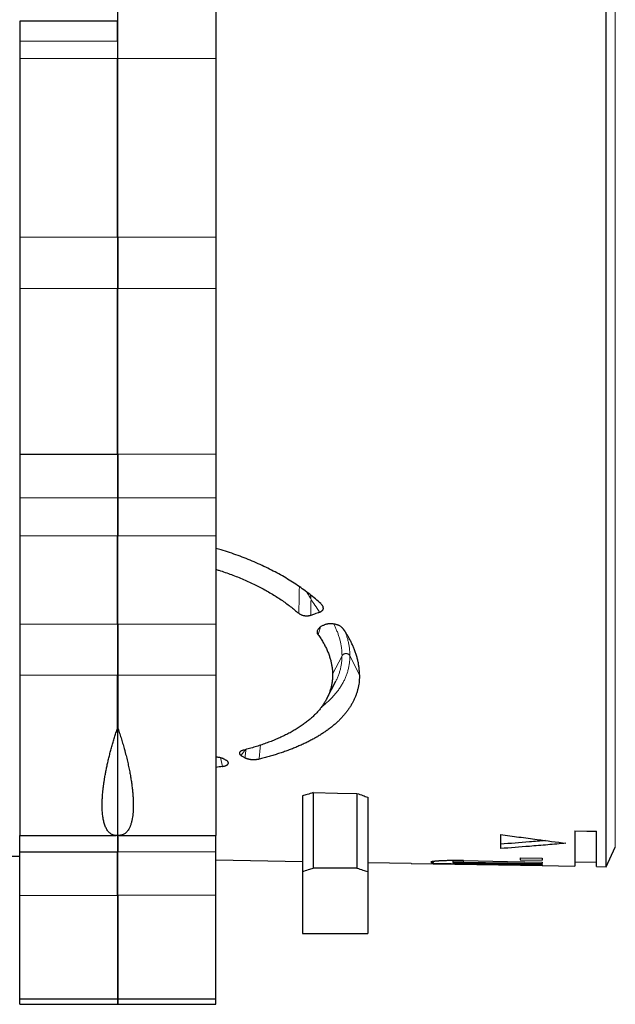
# Model space of a CAD drawing. Header units: millimetres. Extents: x 8 to 671, y 12 to 523.
# Tile 53 of 60: x 572 to 600, y 372 to 417. Entities that reach past the tile are written whole.
import ezdxf

# ---------------------------------------------------------------- set-up
doc = ezdxf.new("R2010")
doc.units = ezdxf.units.MM

msp = doc.modelspace()

# ---------------------------------------------------------------- linework, layer by layer
at = {"color": 8, "linetype": 'Continuous', "lineweight": 0}
for p, q in [((599.641, 499.761), (599.641, 379.189)), ((576.791, 416.184), (572.301, 416.184)), ((572.301, 415.377), (576.791, 415.377)), ((581.301, 415.378), (576.811, 415.378)), ((572.301, 407.184), (576.791, 407.184)), ((581.301, 407.186), (576.811, 407.186)), ((572.301, 404.82), (576.791, 404.82)), ((581.301, 404.821), (576.811, 404.821)), ((581.301, 397.226), (576.811, 397.226)), ((572.301, 395.225), (576.791, 395.225)), ((581.301, 395.226), (576.811, 395.226)), ((572.301, 393.475), (576.791, 393.475)), ((581.301, 393.476), (576.811, 393.476)), ((572.301, 389.422), (576.791, 389.422)), ((581.301, 389.423), (576.811, 389.423)), ((586.114, 389.303), (586.004, 388.937)), ((587.096, 387.973), (586.664, 387.123)), ((587.899, 387.1), (587.457, 387.973)), ((572.301, 387.079), (576.791, 387.079)), ((581.301, 387.08), (576.811, 387.08)), ((581.522, 383.298), (581.604, 382.889)), ((581.301, 378.976), (576.811, 378.976)), ((581.301, 378.976), (576.811, 378.976)), ((592.676, 378.568), (592.676, 378.503)), ((576.791, 377.941), (576.811, 377.941)), ((572.301, 376.975), (576.791, 376.975)), ((581.301, 376.976), (576.811, 376.976)), ((576.791, 376.173), (576.811, 376.173)), ((576.811, 375.992), (576.791, 375.992)), ((576.811, 375.277), (576.791, 375.277)), ((576.791, 375.047), (576.811, 375.047)), ((576.791, 374.063), (576.811, 374.063))]:
    msp.add_line(p, q, dxfattribs=at)
at = {"color": 7, "linetype": 'Continuous', "lineweight": 30}
for p, q in [((599.22, 378.288), (599.22, 439.475)), ((581.301, 421.088), (581.301, 415.378)), ((576.791, 417.098), (572.301, 417.098)), ((572.301, 417.098), (572.301, 416.184)), ((572.301, 416.184), (572.301, 415.377)), ((572.301, 415.377), (572.301, 407.184)), ((581.301, 415.378), (581.301, 407.186)), ((576.811, 407.976), (576.791, 407.976)), ((572.301, 407.184), (572.301, 404.82)), ((581.301, 407.186), (581.301, 404.821)), ((576.791, 404.976), (576.811, 404.976)), ((572.301, 404.82), (572.301, 397.225)), ((581.301, 404.821), (581.301, 397.226)), ((572.301, 397.225), (576.791, 397.225)), ((572.301, 397.225), (572.301, 395.225)), ((581.301, 397.226), (581.301, 395.226)), ((572.301, 395.225), (572.301, 393.475)), ((576.791, 395.225), (576.791, 393.475)), ((576.811, 395.226), (576.811, 393.476)), ((581.301, 395.226), (581.301, 393.476)), ((572.301, 393.475), (572.301, 389.422)), ((576.791, 393.488), (576.811, 393.489)), ((581.301, 393.476), (581.301, 389.423)), ((576.811, 392.546), (576.791, 392.545)), ((572.301, 389.422), (572.301, 387.079)), ((581.301, 389.423), (581.301, 387.08)), ((572.301, 387.079), (572.301, 379.725)), ((581.301, 387.08), (581.301, 379.726)), ((586.396, 386.003), (586.811, 386.806)), ((586.807, 386.801), (586.81, 386.807)), ((576.811, 385.975), (576.791, 385.975)), ((576.791, 384.64), (576.791, 379.728)), ((576.811, 379.729), (576.811, 384.641)), ((576.791, 382.975), (576.811, 382.975)), ((576.791, 382.623), (576.811, 382.623)), ((576.791, 382.248), (576.811, 382.248)), ((585.276, 381.536), (585.276, 378.068)), ((585.776, 381.692), (585.776, 378.224)), ((587.776, 381.656), (587.776, 378.224)), ((588.276, 381.481), (588.276, 378.068)), ((572.301, 379.725), (576.736, 379.725)), ((572.301, 378.975), (572.301, 379.725)), ((576.791, 379.724), (576.791, 378.975)), ((576.866, 379.726), (581.301, 379.726)), ((581.301, 378.976), (581.301, 379.726)), ((594.376, 379.772), (594.376, 379.121)), ((597.776, 379.937), (597.776, 378.313)), ((598.776, 378.296), (598.776, 379.919)), ((599.22, 378.288), (599.641, 379.189)), ((572.301, 378.975), (576.791, 378.975)), ((572.301, 376.975), (572.301, 378.975)), ((576.791, 376.975), (576.791, 378.975)), ((581.301, 378.976), (581.301, 378.976)), ((581.301, 376.976), (581.301, 378.976)), ((595.276, 378.704), (596.276, 378.686)), ((595.276, 378.704), (595.276, 378.605)), ((596.276, 378.686), (596.276, 378.587)), ((581.301, 378.601), (585.276, 378.531)), ((587.776, 378.224), (585.776, 378.224)), ((588.276, 378.479), (589.276, 378.462)), ((589.276, 378.464), (590.276, 378.446)), ((589.276, 378.464), (589.276, 378.462)), ((590.276, 378.444), (590.276, 378.446)), ((590.276, 378.444), (591.276, 378.427)), ((591.276, 378.529), (591.276, 378.476)), ((591.276, 378.445), (591.276, 378.476)), ((591.276, 378.445), (596.276, 378.358)), ((591.276, 378.429), (596.276, 378.341)), ((591.276, 378.427), (591.276, 378.429)), ((592.176, 378.571), (592.176, 378.485)), ((595.276, 378.605), (596.276, 378.587)), ((596.276, 378.505), (596.276, 378.44)), ((596.276, 378.391), (596.276, 378.358)), ((596.276, 378.341), (596.276, 378.339)), ((596.276, 378.339), (597.776, 378.313)), ((597.776, 378.513), (598.776, 378.496)), ((598.776, 378.296), (599.22, 378.288)), ((585.276, 378.068), (585.276, 375.225)), ((588.276, 378.068), (588.276, 375.225)), ((572.301, 372.225), (572.301, 376.975)), ((576.791, 376.975), (576.791, 372.225)), ((581.301, 372.226), (581.301, 376.976)), ((585.276, 375.225), (588.276, 375.225)), ((576.791, 372.475), (576.811, 372.475)), ((572.301, 372.225), (576.791, 372.225)), ((572.301, 371.975), (572.301, 372.225)), ((572.301, 371.975), (576.791, 371.975)), ((572.301, 371.975), (581.301, 371.975)), ((572.301, 371.975), (572.301, 371.975)), ((576.791, 372.225), (576.791, 371.975)), ((576.811, 372.226), (581.301, 372.226)), ((576.811, 371.975), (581.301, 371.975)), ((581.301, 371.975), (581.301, 372.226)), ((581.301, 371.975), (581.301, 371.975))]:
    msp.add_line(p, q, dxfattribs=at)
at = {"color": 8, "linetype": 'Continuous', "lineweight": 0, "flags": 128}
msp.add_lwpolyline([(587.096, 387.972), (587.096, 387.973), (587.096, 387.973)], dxfattribs=at)
at = {"color": 7, "linetype": 'Continuous', "lineweight": 30, "flags": 128}
for points in [[(585.776, 381.692), (586.896, 381.672), (587.776, 381.656)], [(597.776, 379.937), (598.336, 379.927), (598.776, 379.919)], [(592.676, 378.568), (594.692, 378.533), (596.276, 378.505)], [(592.676, 378.503), (594.692, 378.467), (596.276, 378.44)], [(592.676, 378.453), (594.692, 378.418), (596.276, 378.391)]]:
    msp.add_lwpolyline(points, dxfattribs=at)
at = {"color": 7, "linetype": 'Continuous', "lineweight": 30}
msp.add_arc((542.419, -1621.025), 2000, 89.143908, 89.416801, dxfattribs=at)
for points, knots in [([(576.811, 415.378), (576.811, 415.435), (576.811, 415.55), (576.811, 415.729), (576.811, 415.913), (576.811, 416.103), (576.811, 416.296), (576.811, 416.493), (576.811, 416.692), (576.811, 416.896), (576.811, 417.105), (576.811, 417.318), (576.811, 417.536), (576.811, 417.757), (576.811, 417.981), (576.811, 418.206), (576.811, 418.434), (576.811, 418.587), (576.811, 418.663)], [0, 0, 0, 0, 0.062722, 0.125445, 0.188168, 0.25089, 0.31361, 0.375208, 0.436805, 0.4984, 0.559996, 0.622849, 0.685704, 0.748561, 0.81142, 0.874281, 0.937141, 1, 1, 1, 1]), ([(576.791, 416.184), (576.791, 416.231), (576.791, 416.326), (576.791, 416.457), (576.791, 416.578), (576.791, 416.689), (576.791, 416.787), (576.791, 416.873), (576.791, 416.946), (576.791, 417.006), (576.791, 417.051), (576.791, 417.081), (576.791, 417.097), (576.791, 417.096), (576.791, 417.096)], [0, 0, 0, 0, 0.086277, 0.172554, 0.25883, 0.345107, 0.431384, 0.517661, 0.603937, 0.690214, 0.776491, 0.862768, 0.949044, 1, 1, 1, 1]), ([(576.791, 407.184), (576.791, 407.252), (576.791, 407.388), (576.791, 407.598), (576.791, 407.813), (576.791, 408.033), (576.791, 408.256), (576.791, 408.481), (576.791, 408.708), (576.791, 408.939), (576.791, 409.174), (576.791, 409.412), (576.791, 409.655), (576.791, 409.9), (576.791, 410.146), (576.791, 410.391), (576.791, 410.637), (576.791, 410.881), (576.791, 411.125), (576.791, 411.371), (576.791, 411.617), (576.791, 411.864), (576.791, 412.11), (576.791, 412.354), (576.791, 412.595), (576.791, 412.832), (576.791, 413.064), (576.791, 413.294), (576.791, 413.522), (576.791, 413.748), (576.791, 413.971), (576.791, 414.189), (576.791, 414.403), (576.791, 414.611), (576.791, 414.812), (576.791, 415.006), (576.791, 415.195), (576.791, 415.316), (576.791, 415.377)], [0, 0, 0, 0, 0.028, 0.056, 0.084, 0.112, 0.14, 0.1675, 0.195, 0.2225, 0.25, 0.278, 0.306, 0.334, 0.362, 0.39, 0.4175, 0.445, 0.4725, 0.5, 0.528, 0.556, 0.584, 0.612, 0.64, 0.6675, 0.695, 0.7225, 0.75, 0.778, 0.806, 0.834, 0.862, 0.89, 0.9175, 0.945, 0.9725, 1, 1, 1, 1]), ([(576.811, 407.186), (576.811, 407.253), (576.811, 407.389), (576.811, 407.6), (576.811, 407.815), (576.811, 408.034), (576.811, 408.257), (576.811, 408.482), (576.811, 408.709), (576.811, 408.94), (576.811, 409.175), (576.811, 409.414), (576.811, 409.656), (576.811, 409.901), (576.811, 410.147), (576.811, 410.393), (576.811, 410.638), (576.811, 410.882), (576.811, 411.126), (576.811, 411.372), (576.811, 411.618), (576.811, 411.865), (576.811, 412.111), (576.811, 412.355), (576.811, 412.596), (576.811, 412.833), (576.811, 413.066), (576.811, 413.295), (576.811, 413.523), (576.811, 413.749), (576.811, 413.972), (576.811, 414.19), (576.811, 414.404), (576.811, 414.612), (576.811, 414.813), (576.811, 415.007), (576.811, 415.197), (576.811, 415.318), (576.811, 415.378)], [0, 0, 0, 0, 0.028, 0.056, 0.084, 0.112, 0.14, 0.1675, 0.195, 0.2225, 0.25, 0.278, 0.306, 0.334, 0.362, 0.39, 0.4175, 0.445, 0.4725, 0.5, 0.528, 0.556, 0.584, 0.612, 0.64, 0.6675, 0.695, 0.7225, 0.75, 0.778, 0.806, 0.834, 0.862, 0.89, 0.9175, 0.945, 0.9725, 1, 1, 1, 1]), ([(576.791, 389.422), (576.791, 389.486), (576.791, 389.615), (576.791, 389.816), (576.791, 390.021), (576.791, 390.231), (576.791, 390.444), (576.791, 390.66), (576.791, 390.879), (576.791, 391.102), (576.791, 391.329), (576.791, 391.56), (576.791, 391.796), (576.791, 392.034), (576.791, 392.274), (576.791, 392.514), (576.791, 392.754), (576.791, 392.994), (576.791, 393.234), (576.791, 393.395), (576.791, 393.475)], [0, 0, 0, 0, 0.056, 0.112, 0.168, 0.224, 0.28, 0.335, 0.39, 0.445, 0.5, 0.556, 0.612, 0.668, 0.724, 0.78, 0.835, 0.89, 0.945, 1, 1, 1, 1]), ([(576.811, 389.423), (576.811, 389.487), (576.811, 389.616), (576.811, 389.817), (576.811, 390.022), (576.811, 390.232), (576.811, 390.445), (576.811, 390.661), (576.811, 390.88), (576.811, 391.103), (576.811, 391.33), (576.811, 391.561), (576.811, 391.797), (576.811, 392.035), (576.811, 392.275), (576.811, 392.515), (576.811, 392.755), (576.811, 392.995), (576.811, 393.235), (576.811, 393.396), (576.811, 393.476)], [0, 0, 0, 0, 0.056, 0.112, 0.168, 0.224, 0.28, 0.335, 0.39, 0.445, 0.5, 0.556, 0.612, 0.668, 0.724, 0.78, 0.835, 0.89, 0.945, 1, 1, 1, 1]), ([(586.126, 390.362), (586.044, 390.435), (585.881, 390.58), (585.619, 390.792), (585.344, 390.999), (585.056, 391.201), (584.754, 391.398), (584.44, 391.588), (584.113, 391.772), (583.776, 391.949), (583.429, 392.117), (583.071, 392.278), (582.703, 392.43), (582.326, 392.573), (581.939, 392.707), (581.598, 392.817), (581.383, 392.877), (581.301, 392.9)], [0, 0, 0, 0, 0.0686501, 0.1370759, 0.2053886, 0.2737, 0.3421219, 0.4107654, 0.4794774, 0.5479295, 0.6162337, 0.6845029, 0.75285, 0.8213876, 0.8901216, 0.9585849, 1, 1, 1, 1]), ([(581.301, 391.938), (581.348, 391.924), (581.494, 391.88), (581.735, 391.799), (582.022, 391.697), (582.303, 391.588), (582.578, 391.475), (582.846, 391.356), (583.107, 391.232), (583.361, 391.103), (583.609, 390.968), (583.849, 390.83), (584.081, 390.687), (584.305, 390.541), (584.519, 390.391), (584.724, 390.237), (584.921, 390.08), (585.045, 389.973), (585.107, 389.92)], [0, 0, 0, 0, 0.03039, 0.095172, 0.160008, 0.224634, 0.289128, 0.353572, 0.418046, 0.482628, 0.5474, 0.612353, 0.677073, 0.741641, 0.806136, 0.87064, 0.935235, 1, 1, 1, 1]), ([(586.068, 389.969), (585.992, 389.941), (585.855, 389.892), (585.719, 389.844), (585.659, 389.822)], [0, 0, 0, 0, 0.5599969, 1, 1, 1, 1]), ([(586.068, 389.969), (586.082, 389.974), (586.11, 389.985), (586.147, 390.006), (586.178, 390.029), (586.2, 390.052), (586.215, 390.072), (586.225, 390.09), (586.234, 390.112), (586.24, 390.137), (586.24, 390.163), (586.238, 390.183), (586.235, 390.2), (586.231, 390.216), (586.225, 390.232), (586.217, 390.248), (586.205, 390.27), (586.187, 390.297), (586.159, 390.33), (586.137, 390.351), (586.126, 390.362)], [0, 0, 0, 0, 0.0689205, 0.1364314, 0.203897, 0.2726842, 0.315062, 0.3575083, 0.4003209, 0.4658363, 0.5337482, 0.5701064, 0.6066196, 0.643384, 0.6804939, 0.7180408, 0.7561133, 0.834151, 0.9152592, 1, 1, 1, 1]), ([(585.659, 389.822), (585.646, 389.818), (585.622, 389.81), (585.583, 389.801), (585.543, 389.794), (585.504, 389.79), (585.464, 389.789), (585.431, 389.79), (585.404, 389.793), (585.384, 389.796), (585.364, 389.799), (585.335, 389.805), (585.298, 389.814), (585.255, 389.829), (585.214, 389.847), (585.176, 389.868), (585.139, 389.892), (585.118, 389.911), (585.107, 389.92)], [0, 0, 0, 0, 0.0687289, 0.1345116, 0.1980927, 0.2602958, 0.3219997, 0.3841043, 0.4155977, 0.4475185, 0.4799684, 0.5130446, 0.5887615, 0.6652661, 0.7436662, 0.8249922, 0.9101683, 1, 1, 1, 1]), ([(586.004, 388.937), (585.997, 388.948), (585.984, 388.968), (585.974, 388.995), (585.968, 389.017), (585.965, 389.034), (585.964, 389.052), (585.965, 389.078), (585.97, 389.112), (585.985, 389.154), (586.006, 389.192), (586.03, 389.225), (586.056, 389.253), (586.085, 389.28), (586.122, 389.31), (586.168, 389.34), (586.224, 389.369), (586.266, 389.385), (586.286, 389.393)], [0, 0, 0, 0, 0.0626507, 0.1260332, 0.1582346, 0.1908832, 0.224061, 0.257846, 0.3394384, 0.4217531, 0.5057652, 0.5671686, 0.6282539, 0.6893689, 0.7508604, 0.8356507, 0.9183585, 1, 1, 1, 1]), ([(586.294, 389.396), (586.292, 389.396), (586.29, 389.395), (586.287, 389.394), (586.286, 389.393)], [0, 0, 0, 0, 0.572091, 1, 1, 1, 1]), ([(587.139, 389.227), (587.13, 389.238), (587.113, 389.26), (587.078, 389.291), (587.037, 389.32), (586.996, 389.343), (586.957, 389.362), (586.924, 389.376), (586.883, 389.39), (586.834, 389.405), (586.77, 389.419), (586.697, 389.431), (586.615, 389.437), (586.546, 389.437), (586.491, 389.434), (586.448, 389.43), (586.401, 389.423), (586.348, 389.413), (586.312, 389.402), (586.294, 389.396)], [0, 0, 0, 0, 0.063155, 0.126438, 0.190803, 0.257157, 0.29815, 0.338854, 0.37946, 0.440584, 0.502551, 0.584366, 0.665221, 0.746564, 0.790326, 0.833167, 0.875316, 0.937748, 1, 1, 1, 1]), ([(587.899, 387.1), (587.898, 387.155), (587.895, 387.265), (587.88, 387.432), (587.855, 387.6), (587.82, 387.769), (587.775, 387.939), (587.721, 388.111), (587.659, 388.278), (587.59, 388.44), (587.516, 388.598), (587.433, 388.756), (587.343, 388.913), (587.246, 389.07), (587.174, 389.174), (587.139, 389.227)], [0, 0, 0, 0, 0.079876, 0.159695, 0.239529, 0.319454, 0.399542, 0.479867, 0.560226, 0.633674, 0.706986, 0.780218, 0.853427, 0.926669, 1, 1, 1, 1]), ([(586.004, 388.937), (586.043, 388.881), (586.121, 388.768), (586.224, 388.599), (586.317, 388.428), (586.399, 388.258), (586.471, 388.086), (586.53, 387.919), (586.578, 387.755), (586.615, 387.595), (586.642, 387.436), (586.66, 387.279), (586.663, 387.175), (586.664, 387.123)], [0, 0, 0, 0, 0.0931624, 0.1862368, 0.2793381, 0.3725809, 0.4660796, 0.5598813, 0.6481174, 0.7361509, 0.8240782, 0.9119957, 1, 1, 1, 1]), ([(576.791, 384.64), (576.791, 384.709), (576.791, 384.847), (576.791, 385.054), (576.791, 385.259), (576.791, 385.462), (576.791, 385.664), (576.791, 385.864), (576.791, 386.067), (576.791, 386.274), (576.791, 386.483), (576.791, 386.687), (576.791, 386.886), (576.791, 387.015), (576.791, 387.079)], [0, 0, 0, 0, 0.080002, 0.160006, 0.240008, 0.320009, 0.400007, 0.480004, 0.560001, 0.647998, 0.735996, 0.823997, 0.911999, 1, 1, 1, 1]), ([(576.811, 387.08), (576.811, 387.021), (576.811, 386.905), (576.811, 386.724), (576.811, 386.54), (576.811, 386.351), (576.811, 386.159), (576.811, 385.963), (576.811, 385.759), (576.811, 385.544), (576.811, 385.321), (576.811, 385.096), (576.811, 384.869), (576.811, 384.717), (576.811, 384.641)], [0, 0, 0, 0, 0.080002, 0.160006, 0.240008, 0.320009, 0.400007, 0.480004, 0.560001, 0.647998, 0.735996, 0.823997, 0.911999, 1, 1, 1, 1]), ([(586.664, 387.123), (586.664, 387.067), (586.663, 386.956), (586.647, 386.792), (586.621, 386.63), (586.582, 386.471), (586.533, 386.313), (586.471, 386.158), (586.399, 386.005), (586.316, 385.855), (586.222, 385.709), (586.117, 385.566), (586.001, 385.427), (585.875, 385.29), (585.738, 385.157), (585.591, 385.028), (585.434, 384.902), (585.267, 384.781), (585.091, 384.663), (584.906, 384.55), (584.711, 384.44), (584.507, 384.334), (584.294, 384.233), (584.072, 384.135), (583.843, 384.042), (583.606, 383.953), (583.362, 383.868), (583.111, 383.788), (582.852, 383.712), (582.674, 383.665), (582.584, 383.641)], [0, 0, 0, 0, 0.0356923, 0.0713053, 0.1068832, 0.1424708, 0.1781126, 0.2138528, 0.2497354, 0.2855071, 0.321184, 0.3568097, 0.3924276, 0.4280813, 0.4638142, 0.4996695, 0.53547, 0.5711756, 0.6068291, 0.6424735, 0.6781518, 0.7139069, 0.7497815, 0.7856416, 0.8213926, 0.8570768, 0.892737, 0.9284158, 0.964156, 1, 1, 1, 1]), ([(587.899, 387.1), (587.898, 387.051), (587.897, 386.952), (587.886, 386.806), (587.867, 386.662), (587.84, 386.519), (587.806, 386.379), (587.764, 386.241), (587.714, 386.106), (587.657, 385.972), (587.592, 385.84), (587.52, 385.709), (587.439, 385.58), (587.352, 385.453), (587.256, 385.329), (587.154, 385.208), (587.046, 385.09), (586.931, 384.974), (586.808, 384.862), (586.678, 384.75), (586.541, 384.641), (586.396, 384.535), (586.245, 384.431), (586.088, 384.33), (585.925, 384.232), (585.756, 384.138), (585.582, 384.046), (585.402, 383.958), (585.215, 383.872), (585.022, 383.787), (584.821, 383.706), (584.616, 383.627), (584.405, 383.552), (584.19, 383.48), (583.972, 383.411), (583.75, 383.346), (583.523, 383.283), (583.368, 383.243), (583.29, 383.223)], [0, 0, 0, 0, 0.028071, 0.056072, 0.084025, 0.11195, 0.139868, 0.167302, 0.194769, 0.222288, 0.249881, 0.277917, 0.305893, 0.333829, 0.361746, 0.389664, 0.417105, 0.444587, 0.47213, 0.499752, 0.527813, 0.555812, 0.583769, 0.611706, 0.639641, 0.667096, 0.694589, 0.722139, 0.749765, 0.777885, 0.805935, 0.833935, 0.861905, 0.889865, 0.917335, 0.944835, 0.972384, 1, 1, 1, 1]), ([(576.791, 379.728), (576.77, 379.726), (576.728, 379.723), (576.667, 379.728), (576.608, 379.741), (576.552, 379.761), (576.498, 379.789), (576.447, 379.825), (576.398, 379.87), (576.35, 379.925), (576.305, 379.992), (576.263, 380.068), (576.226, 380.153), (576.195, 380.242), (576.169, 380.334), (576.147, 380.426), (576.129, 380.524), (576.114, 380.629), (576.102, 380.739), (576.093, 380.861), (576.088, 380.997), (576.087, 381.148), (576.09, 381.305), (576.097, 381.461), (576.108, 381.613), (576.121, 381.761), (576.138, 381.912), (576.158, 382.067), (576.181, 382.225), (576.208, 382.396), (576.241, 382.58), (576.279, 382.776), (576.321, 382.975), (576.367, 383.178), (576.418, 383.384), (576.472, 383.593), (576.529, 383.802), (576.59, 384.012), (576.654, 384.222), (576.721, 384.432), (576.768, 384.571), (576.791, 384.64)], [0, 0, 0, 0, 0.025089, 0.050178, 0.075268, 0.100357, 0.125447, 0.150536, 0.175625, 0.203222, 0.230819, 0.258415, 0.286011, 0.313607, 0.336604, 0.359601, 0.382599, 0.405596, 0.428594, 0.451592, 0.478695, 0.505796, 0.532896, 0.559995, 0.582988, 0.605982, 0.628977, 0.651972, 0.674969, 0.697967, 0.725071, 0.752175, 0.77928, 0.806385, 0.834044, 0.861704, 0.889364, 0.917024, 0.944683, 0.972342, 1, 1, 1, 1]), ([(576.811, 384.641), (576.839, 384.558), (576.895, 384.393), (576.972, 384.146), (577.045, 383.903), (577.103, 383.697), (577.148, 383.529), (577.182, 383.396), (577.214, 383.266), (577.245, 383.137), (577.274, 383.01), (577.301, 382.885), (577.335, 382.724), (577.372, 382.53), (577.41, 382.306), (577.443, 382.087), (577.469, 381.877), (577.49, 381.674), (577.505, 381.479), (577.514, 381.293), (577.517, 381.116), (577.514, 380.948), (577.505, 380.788), (577.49, 380.638), (577.472, 380.518), (577.454, 380.424), (577.438, 380.352), (577.419, 380.283), (577.399, 380.218), (577.377, 380.157), (577.353, 380.099), (577.322, 380.035), (577.281, 379.966), (577.23, 379.898), (577.174, 379.84), (577.112, 379.794), (577.045, 379.758), (576.972, 379.735), (576.895, 379.724), (576.839, 379.727), (576.811, 379.729)], [0, 0, 0, 0, 0.033111, 0.065673, 0.097693, 0.129182, 0.146942, 0.164533, 0.181957, 0.199217, 0.216313, 0.233249, 0.250027, 0.281981, 0.313701, 0.345201, 0.376498, 0.407609, 0.438552, 0.469343, 0.500001, 0.530632, 0.561402, 0.592328, 0.62343, 0.641288, 0.659212, 0.677205, 0.69527, 0.71341, 0.731627, 0.749926, 0.779413, 0.809385, 0.839854, 0.87083, 0.902324, 0.934344, 0.966899, 1, 1, 1, 1]), ([(582.584, 383.641), (582.568, 383.636), (582.534, 383.627), (582.491, 383.611), (582.458, 383.594), (582.433, 383.578), (582.415, 383.563), (582.401, 383.546), (582.389, 383.527), (582.383, 383.506), (582.383, 383.483), (582.392, 383.461), (582.408, 383.438), (582.432, 383.416), (582.453, 383.402), (582.464, 383.395)], [0, 0, 0, 0, 0.088441, 0.173042, 0.255175, 0.316075, 0.377083, 0.43885, 0.502006, 0.584712, 0.665619, 0.746173, 0.827838, 0.912018, 1, 1, 1, 1]), ([(581.301, 383.334), (581.309, 383.334), (581.333, 383.332), (581.372, 383.328), (581.422, 383.32), (581.474, 383.31), (581.527, 383.297), (581.576, 383.282), (581.621, 383.265), (581.662, 383.247), (581.685, 383.234), (581.696, 383.228)], [0, 0, 0, 0, 0.0477024, 0.1468617, 0.2481441, 0.3733061, 0.4994042, 0.6278899, 0.7525698, 0.8761993, 1, 1, 1, 1]), ([(581.696, 383.228), (581.712, 383.218), (581.741, 383.2), (581.77, 383.183), (581.783, 383.175)], [0, 0, 0, 0, 0.559994, 1, 1, 1, 1]), ([(582.464, 383.395), (582.498, 383.374), (582.56, 383.337), (582.621, 383.3), (582.648, 383.284)], [0, 0, 0, 0, 0.559984, 1, 1, 1, 1]), ([(583.29, 383.223), (583.272, 383.219), (583.236, 383.21), (583.179, 383.202), (583.125, 383.196), (583.075, 383.194), (583.03, 383.194), (582.984, 383.196), (582.939, 383.199), (582.895, 383.205), (582.853, 383.211), (582.813, 383.219), (582.771, 383.23), (582.728, 383.245), (582.685, 383.263), (582.661, 383.276), (582.648, 383.284)], [0, 0, 0, 0, 0.088907, 0.173678, 0.255816, 0.316704, 0.37776, 0.4397, 0.503209, 0.565006, 0.625632, 0.685716, 0.745902, 0.827391, 0.911652, 1, 1, 1, 1]), ([(581.604, 382.889), (581.508, 382.874), (581.408, 382.859), (581.306, 382.845), (581.301, 382.845)], [0, 0, 0, 0, 0.958129, 1, 1, 1, 1]), ([(581.604, 382.889), (581.622, 382.892), (581.657, 382.897), (581.704, 382.909), (581.748, 382.924), (581.781, 382.938), (581.806, 382.952), (581.825, 382.964), (581.844, 382.978), (581.861, 382.996), (581.873, 383.016), (581.88, 383.037), (581.881, 383.057), (581.877, 383.078), (581.867, 383.099), (581.853, 383.119), (581.834, 383.138), (581.811, 383.157), (581.793, 383.169), (581.783, 383.175)], [0, 0, 0, 0, 0.065316, 0.130122, 0.195529, 0.262618, 0.304804, 0.346673, 0.388481, 0.451616, 0.516031, 0.5765, 0.637073, 0.69836, 0.760949, 0.820997, 0.880535, 0.940043, 1, 1, 1, 1]), ([(585.776, 381.692), (585.683, 381.663), (585.517, 381.61), (585.35, 381.559), (585.276, 381.536)], [0, 0, 0, 0, 0.5600041, 1, 1, 1, 1]), ([(587.776, 381.656), (587.87, 381.623), (588.036, 381.564), (588.203, 381.506), (588.276, 381.481)], [0, 0, 0, 0, 0.559995, 1, 1, 1, 1]), ([(576.811, 379.727), (576.811, 379.726), (576.811, 379.687), (576.811, 379.616), (576.811, 379.515), (576.811, 379.423), (576.811, 379.339), (576.811, 379.262), (576.811, 379.195), (576.811, 379.136), (576.811, 379.086), (576.811, 379.046), (576.811, 379.014), (576.811, 378.992), (576.811, 378.978), (576.811, 378.977), (576.811, 378.976)], [0, 0, 0, 0, 0.001834, 0.078083, 0.154332, 0.230581, 0.30683, 0.384465, 0.4621, 0.539735, 0.61737, 0.695005, 0.771253, 0.847502, 0.923751, 1, 1, 1, 1]), ([(594.376, 379.772), (594.656, 379.732), (595.216, 379.652), (596.216, 379.516), (596.936, 379.424), (597.376, 379.367)], [0, 0, 0, 0, 0.279988, 0.559986, 1, 1, 1, 1]), ([(596.442, 379.489), (596.194, 379.468), (595.505, 379.409), (594.817, 379.357), (594.376, 379.324)], [0, 0, 0, 0, 0.360859, 1, 1, 1, 1]), ([(597.376, 379.367), (597.097, 379.342), (596.537, 379.293), (595.537, 379.209), (594.817, 379.155), (594.376, 379.121)], [0, 0, 0, 0, 0.28001, 0.560013, 1, 1, 1, 1]), ([(576.811, 376.976), (576.811, 377.019), (576.811, 377.107), (576.811, 377.237), (576.811, 377.366), (576.811, 377.494), (576.811, 377.619), (576.811, 377.742), (576.811, 377.861), (576.811, 377.976), (576.811, 378.088), (576.811, 378.194), (576.811, 378.295), (576.811, 378.391), (576.811, 378.48), (576.811, 378.563), (576.811, 378.64), (576.811, 378.709), (576.811, 378.771), (576.811, 378.825), (576.811, 378.871), (576.811, 378.909), (576.811, 378.939), (576.811, 378.96), (576.811, 378.972), (576.811, 378.974), (576.811, 378.974)], [0, 0, 0, 0, 0.04224, 0.084479, 0.126719, 0.168958, 0.211198, 0.253437, 0.295677, 0.337917, 0.380156, 0.422396, 0.464635, 0.506875, 0.549115, 0.591354, 0.633594, 0.675833, 0.718073, 0.760312, 0.802552, 0.844792, 0.887031, 0.929271, 0.97151, 1, 1, 1, 1]), ([(585.276, 378.068), (585.37, 378.096), (585.537, 378.148), (585.703, 378.201), (585.776, 378.224)], [0, 0, 0, 0, 0.56, 1, 1, 1, 1]), ([(587.776, 378.224), (587.87, 378.194), (588.036, 378.142), (588.203, 378.09), (588.276, 378.068)], [0, 0, 0, 0, 0.56, 1, 1, 1, 1]), ([(592.676, 378.568), (592.637, 378.569), (592.557, 378.57), (592.438, 378.571), (592.339, 378.571), (592.261, 378.571), (592.202, 378.571), (592.145, 378.57), (592.088, 378.57), (592.032, 378.569), (591.962, 378.568), (591.879, 378.566), (591.784, 378.563), (591.696, 378.56), (591.616, 378.556), (591.563, 378.553), (591.529, 378.551), (591.513, 378.55), (591.498, 378.549), (591.483, 378.548), (591.468, 378.547), (591.453, 378.546), (591.432, 378.545), (591.404, 378.543), (591.368, 378.539), (591.332, 378.536), (591.3, 378.532), (591.273, 378.529), (591.251, 378.526), (591.231, 378.522), (591.213, 378.519), (591.197, 378.515), (591.185, 378.51), (591.177, 378.506), (591.176, 378.5), (591.182, 378.496), (591.194, 378.491), (591.215, 378.486), (591.242, 378.481), (591.265, 378.478), (591.276, 378.476)], [0, 0, 0, 0, 0.040994, 0.082276, 0.123847, 0.144745, 0.165717, 0.186761, 0.207879, 0.22907, 0.250334, 0.288313, 0.327765, 0.368692, 0.404213, 0.440775, 0.449128, 0.457533, 0.465991, 0.474501, 0.483064, 0.49168, 0.500348, 0.521351, 0.545276, 0.572123, 0.601892, 0.623363, 0.646133, 0.670201, 0.695569, 0.722235, 0.7502, 0.787935, 0.82381, 0.857826, 0.889983, 0.92996, 0.966633, 1, 1, 1, 1]), ([(592.676, 378.503), (592.643, 378.503), (592.577, 378.504), (592.482, 378.504), (592.396, 378.503), (592.32, 378.501), (592.257, 378.498), (592.21, 378.494), (592.183, 378.49), (592.174, 378.485), (592.183, 378.48), (592.21, 378.475), (592.257, 378.47), (592.32, 378.466), (592.396, 378.462), (592.482, 378.458), (592.577, 378.455), (592.643, 378.454), (592.676, 378.453)], [0, 0, 0, 0, 0.064247, 0.125721, 0.186984, 0.250627, 0.31391, 0.374883, 0.436073, 0.499981, 0.563849, 0.625035, 0.686038, 0.749378, 0.812993, 0.874251, 0.935735, 1, 1, 1, 1]), ([(576.811, 376.976), (576.811, 376.888), (576.811, 376.713), (576.811, 376.451), (576.811, 376.19), (576.811, 375.932), (576.811, 375.678), (576.811, 375.427), (576.811, 375.181), (576.811, 374.94), (576.811, 374.706), (576.811, 374.478), (576.811, 374.259), (576.811, 374.047), (576.811, 373.845), (576.811, 373.652), (576.811, 373.469), (576.811, 373.297), (576.811, 373.136), (576.811, 372.987), (576.811, 372.85), (576.811, 372.726), (576.811, 372.615), (576.811, 372.517), (576.811, 372.433), (576.811, 372.363), (576.811, 372.307), (576.811, 372.265), (576.811, 372.238), (576.811, 372.225), (576.811, 372.227), (576.811, 372.227)], [0, 0, 0, 0, 0.0352212, 0.0704424, 0.1056636, 0.1408848, 0.176106, 0.2113273, 0.2465485, 0.2817697, 0.3169909, 0.3522121, 0.3874333, 0.4226545, 0.4578757, 0.4930969, 0.5283181, 0.5635393, 0.5987605, 0.6339818, 0.669203, 0.7044242, 0.7396454, 0.7748666, 0.8100878, 0.845309, 0.8805302, 0.9157514, 0.9509726, 0.9861938, 1, 1, 1, 1]), ([(576.811, 372.224), (576.811, 372.202), (576.811, 372.155), (576.811, 372.097), (576.811, 372.049), (576.811, 372.013), (576.811, 371.989), (576.811, 371.976), (576.811, 371.977), (576.811, 371.977)], [0, 0, 0, 0, 0.140278, 0.294375, 0.448472, 0.602569, 0.756667, 0.910764, 1, 1, 1, 1])]:
    msp.add_open_spline(points, degree=3, knots=knots, dxfattribs=at)
for points in [[(576.791, 416.184), (576.791, 416.113), (576.791, 415.971), (576.791, 415.766), (576.791, 415.567), (576.791, 415.44), (576.791, 415.377)], [(576.791, 407.184), (576.791, 407.15), (576.791, 407.08), (576.791, 406.971), (576.791, 406.858), (576.791, 406.741), (576.791, 406.622), (576.791, 406.5), (576.791, 406.376), (576.791, 406.251), (576.791, 406.125), (576.791, 405.998), (576.791, 405.872), (576.791, 405.746), (576.791, 405.621), (576.791, 405.498), (576.791, 405.377), (576.791, 405.259), (576.791, 405.143), (576.791, 405.031), (576.791, 404.923), (576.791, 404.854), (576.791, 404.82)], [(576.811, 407.186), (576.811, 407.151), (576.811, 407.081), (576.811, 406.972), (576.811, 406.859), (576.811, 406.742), (576.811, 406.623), (576.811, 406.501), (576.811, 406.377), (576.811, 406.252), (576.811, 406.126), (576.811, 406), (576.811, 405.873), (576.811, 405.747), (576.811, 405.623), (576.811, 405.499), (576.811, 405.378), (576.811, 405.26), (576.811, 405.144), (576.811, 405.032), (576.811, 404.924), (576.811, 404.855), (576.811, 404.821)], [(576.791, 397.225), (576.791, 397.226), (576.791, 397.229), (576.791, 397.252), (576.791, 397.288), (576.791, 397.338), (576.791, 397.403), (576.791, 397.482), (576.791, 397.574), (576.791, 397.68), (576.791, 397.8), (576.791, 397.931), (576.791, 398.076), (576.791, 398.232), (576.791, 398.4), (576.791, 398.578), (576.791, 398.767), (576.791, 398.966), (576.791, 399.174), (576.791, 399.391), (576.791, 399.615), (576.791, 399.847), (576.791, 400.085), (576.791, 400.329), (576.791, 400.578), (576.791, 400.831), (576.791, 401.088), (576.791, 401.348), (576.791, 401.609), (576.791, 401.872), (576.791, 402.135), (576.791, 402.397), (576.791, 402.658), (576.791, 402.917), (576.791, 403.173), (576.791, 403.426), (576.791, 403.674), (576.791, 403.917), (576.791, 404.154), (576.791, 404.384), (576.791, 404.607), (576.791, 404.749), (576.791, 404.82)], [(576.811, 397.226), (576.811, 397.227), (576.811, 397.229), (576.811, 397.245), (576.811, 397.27), (576.811, 397.305), (576.811, 397.35), (576.811, 397.405), (576.811, 397.47), (576.811, 397.544), (576.811, 397.628), (576.811, 397.72), (576.811, 397.822), (576.811, 397.933), (576.811, 398.053), (576.811, 398.18), (576.811, 398.316), (576.811, 398.46), (576.811, 398.611), (576.811, 398.769), (576.811, 398.934), (576.811, 399.105), (576.811, 399.283), (576.811, 399.466), (576.811, 399.655), (576.811, 399.848), (576.811, 400.046), (576.811, 400.249), (576.811, 400.454), (576.811, 400.664), (576.811, 400.875), (576.811, 401.09), (576.811, 401.306), (576.811, 401.523), (576.811, 401.742), (576.811, 401.961), (576.811, 402.18), (576.811, 402.398), (576.811, 402.616), (576.811, 402.832), (576.811, 403.047), (576.811, 403.259), (576.811, 403.469), (576.811, 403.675), (576.811, 403.878), (576.811, 404.076), (576.811, 404.27), (576.811, 404.46), (576.811, 404.644), (576.811, 404.762), (576.811, 404.821)], [(576.791, 397.225), (576.791, 397.224), (576.791, 397.221), (576.791, 397.202), (576.791, 397.172), (576.791, 397.129), (576.791, 397.075), (576.791, 397.009), (576.791, 396.932), (576.791, 396.845), (576.791, 396.747), (576.791, 396.641), (576.791, 396.525), (576.791, 396.402), (576.791, 396.271), (576.791, 396.134), (576.791, 395.991), (576.791, 395.844), (576.791, 395.692), (576.791, 395.538), (576.791, 395.382), (576.791, 395.277), (576.791, 395.225)], [(576.811, 397.226), (576.811, 397.225), (576.811, 397.223), (576.811, 397.21), (576.811, 397.189), (576.811, 397.159), (576.811, 397.121), (576.811, 397.075), (576.811, 397.021), (576.811, 396.959), (576.811, 396.89), (576.811, 396.814), (576.811, 396.731), (576.811, 396.641), (576.811, 396.546), (576.811, 396.444), (576.811, 396.338), (576.811, 396.227), (576.811, 396.111), (576.811, 395.992), (576.811, 395.869), (576.811, 395.744), (576.811, 395.616), (576.811, 395.487), (576.811, 395.357), (576.811, 395.27), (576.811, 395.226)], [(576.791, 389.422), (576.791, 389.389), (576.791, 389.323), (576.791, 389.217), (576.791, 389.108), (576.791, 388.996), (576.791, 388.88), (576.791, 388.761), (576.791, 388.64), (576.791, 388.517), (576.791, 388.393), (576.791, 388.268), (576.791, 388.143), (576.791, 388.017), (576.791, 387.893), (576.791, 387.769), (576.791, 387.647), (576.791, 387.527), (576.791, 387.41), (576.791, 387.296), (576.791, 387.185), (576.791, 387.114), (576.791, 387.079)], [(576.811, 389.423), (576.811, 389.39), (576.811, 389.324), (576.811, 389.218), (576.811, 389.109), (576.811, 388.997), (576.811, 388.881), (576.811, 388.762), (576.811, 388.641), (576.811, 388.518), (576.811, 388.394), (576.811, 388.269), (576.811, 388.144), (576.811, 388.018), (576.811, 387.894), (576.811, 387.77), (576.811, 387.648), (576.811, 387.528), (576.811, 387.411), (576.811, 387.297), (576.811, 387.186), (576.811, 387.115), (576.811, 387.08)]]:
    msp.add_open_spline(points, degree=3, dxfattribs=at)
at = {"color": 8, "linetype": 'Continuous', "lineweight": 0}
for points, knots in [([(585.14, 391.14), (585.136, 390.936), (585.128, 390.529), (585.114, 390.122), (585.107, 389.92)], [0, 0, 0, 0, 0.502057, 1, 1, 1, 1]), ([(585.674, 390.556), (585.656, 390.59), (585.621, 390.659), (585.564, 390.76), (585.518, 390.838), (585.489, 390.882), (585.482, 390.893)], [0, 0, 0, 0, 0.296935, 0.594491, 0.893356, 1, 1, 1, 1]), ([(585.674, 390.556), (585.669, 390.594), (585.659, 390.666), (585.647, 390.737), (585.641, 390.771)], [0, 0, 0, 0, 0.521273, 1, 1, 1, 1]), ([(585.674, 390.556), (585.671, 390.419), (585.668, 390.174), (585.662, 389.93), (585.659, 389.822)], [0, 0, 0, 0, 0.5600808, 1, 1, 1, 1]), ([(586.068, 389.969), (585.995, 390.079), (585.864, 390.275), (585.732, 390.47), (585.674, 390.556)], [0, 0, 0, 0, 0.560616, 1, 1, 1, 1]), ([(587.096, 387.973), (587.095, 388.026), (587.093, 388.131), (587.078, 388.291), (587.055, 388.452), (587.022, 388.614), (586.98, 388.777), (586.928, 388.941), (586.869, 389.101), (586.803, 389.256), (586.754, 389.363), (586.724, 389.42), (586.721, 389.426)], [0, 0, 0, 0, 0.111794, 0.223584, 0.335368, 0.447144, 0.55891, 0.670668, 0.782418, 0.88485, 0.987277, 1, 1, 1, 1]), ([(587.457, 387.973), (587.456, 388.028), (587.455, 388.136), (587.439, 388.3), (587.415, 388.466), (587.381, 388.632), (587.337, 388.799), (587.291, 388.946), (587.256, 389.038), (587.242, 389.073)], [0, 0, 0, 0, 0.150983, 0.301963, 0.452935, 0.603898, 0.754851, 0.905792, 1, 1, 1, 1]), ([(586.152, 385.617), (586.177, 385.637), (586.258, 385.698), (586.384, 385.805), (586.53, 385.938), (586.665, 386.076), (586.791, 386.217), (586.905, 386.362), (587.01, 386.51), (587.104, 386.661), (587.186, 386.815), (587.259, 386.973), (587.32, 387.133), (587.37, 387.296), (587.409, 387.462), (587.437, 387.63), (587.454, 387.8), (587.456, 387.915), (587.457, 387.973)], [0, 0, 0, 0, 0.0295, 0.094193, 0.158884, 0.223574, 0.288262, 0.352951, 0.41764, 0.482331, 0.547024, 0.611721, 0.676423, 0.741129, 0.805841, 0.870557, 0.935278, 1, 1, 1, 1]), ([(586.81, 386.807), (586.818, 386.821), (586.852, 386.884), (586.903, 387.001), (586.963, 387.156), (587.011, 387.315), (587.049, 387.476), (587.076, 387.639), (587.092, 387.804), (587.095, 387.916), (587.096, 387.972)], [0, 0, 0, 0, 0.038132, 0.175529, 0.31293, 0.450335, 0.587746, 0.725161, 0.86258, 1, 1, 1, 1]), ([(587.457, 387.973), (587.453, 387.981), (587.444, 387.995), (587.427, 388.014), (587.407, 388.031), (587.384, 388.046), (587.359, 388.057), (587.332, 388.066), (587.305, 388.071), (587.277, 388.072), (587.248, 388.071), (587.221, 388.065), (587.194, 388.057), (587.169, 388.046), (587.146, 388.031), (587.126, 388.014), (587.109, 387.995), (587.1, 387.98), (587.096, 387.973)], [0, 0, 0, 0, 0.062501, 0.125002, 0.187503, 0.250004, 0.312504, 0.375003, 0.437501, 0.5, 0.562499, 0.624997, 0.687496, 0.749996, 0.812497, 0.874998, 0.937499, 1, 1, 1, 1]), ([(587.457, 387.973), (587.453, 387.98), (587.444, 387.994), (587.427, 388.013), (587.407, 388.03), (587.384, 388.045), (587.359, 388.056), (587.332, 388.065), (587.305, 388.07), (587.277, 388.071), (587.248, 388.07), (587.221, 388.065), (587.194, 388.056), (587.169, 388.045), (587.146, 388.03), (587.126, 388.013), (587.109, 387.994), (587.1, 387.98), (587.096, 387.972)], [0, 0, 0, 0, 0.062501, 0.125002, 0.187503, 0.250004, 0.312504, 0.375003, 0.437501, 0.5, 0.562499, 0.624997, 0.687496, 0.749996, 0.812497, 0.874998, 0.937499, 1, 1, 1, 1]), ([(582.652, 383.659), (582.622, 383.616), (582.559, 383.528), (582.496, 383.44), (582.464, 383.395)], [0, 0, 0, 0, 0.487038, 1, 1, 1, 1]), ([(582.648, 383.284), (582.655, 383.362), (582.666, 383.49), (582.677, 383.618), (582.681, 383.667)], [0, 0, 0, 0, 0.613352, 1, 1, 1, 1]), ([(583.29, 383.223), (583.311, 383.434), (583.333, 383.648), (583.353, 383.863), (583.353, 383.867)], [0, 0, 0, 0, 0.982116, 1, 1, 1, 1])]:
    msp.add_open_spline(points, degree=3, knots=knots, dxfattribs=at)

doc.saveas('drawing.dxf')
